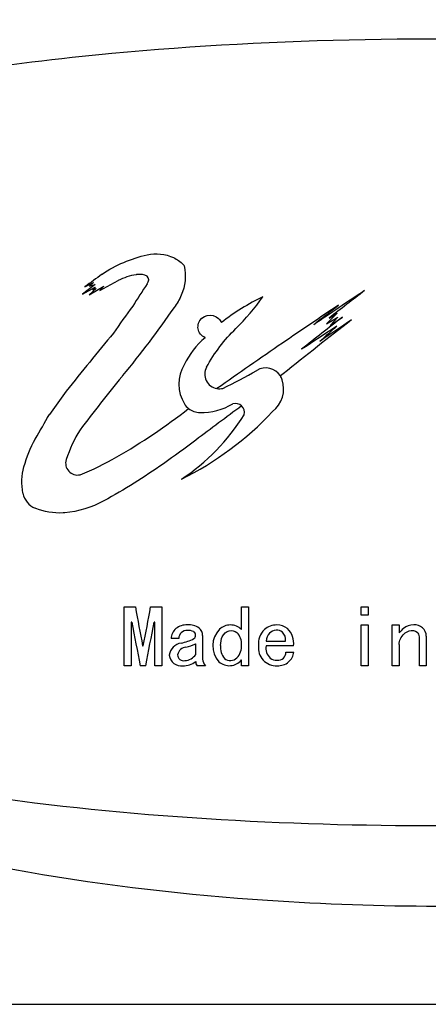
# Model space of a CAD drawing. Header units: millimetres. Extents: x -201 to 202, y 143 to 428.
# Tile 11 of 14: x 146 to 158, y 382 to 411. Entities that reach past the tile are written whole.
import ezdxf

# ---------------------------------------------------------------- set-up
doc = ezdxf.new("R2010")
doc.units = ezdxf.units.MM
doc.header["$LTSCALE"] = 0.25
doc.layers.add('CABLE TAG (BLUE)', color=7, linetype='Continuous')
doc.layers.add('FORM', color=7, linetype='Continuous')

msp = doc.modelspace()

# ---------------------------------------------------------------- linework, layer by layer
at = {"layer": 'CABLE TAG (BLUE)', "lineweight": 25}
for p, q in [((147.7834, 403.022), (148.0404, 403.1434)), ((148.0404, 403.1434), (147.9228, 403.0319)), ((148.2221, 402.906), (148.7707, 403.2016)), ((148.0818, 403.0887), (147.7077, 402.8035)), ((147.7077, 402.8035), (148.0818, 403.006)), ((147.9076, 402.7834), (148.3428, 403.0319)), ((148.1152, 402.9641), (147.9076, 402.7834)), ((147.9228, 403.0319), (148.0818, 403.0887)), ((148.0818, 403.006), (148.0156, 402.9284)), ((148.0156, 402.9284), (148.1152, 402.9641)), ((148.3428, 403.0319), (148.2221, 402.906)), ((155.249, 402.2362), (154.9322, 401.9272)), ((155.0049, 402.094), (155.249, 402.2362)), ((154.9322, 401.9272), (155.2656, 402.1221)), ((155.2656, 402.1221), (155.0359, 401.876)), ((155.0359, 401.876), (155.3995, 402.1221)), ((153.6502, 400.4484), (153.5652, 400.3829)), ((147.2306, 399.9348), (146.7326, 399.2468)), ((148.9469, 393.5541), (149.2751, 393.5541)), ((148.9469, 391.8167), (148.9469, 393.554)), ((149.7264, 393.5541), (150.0546, 393.5541)), ((150.0546, 393.5541), (150.0546, 391.8167)), ((152.4138, 392.8869), (152.4138, 393.554)), ((152.4138, 393.554), (152.6189, 393.554)), ((152.6189, 393.554), (152.6189, 391.8167)), ((155.9525, 393.554), (156.1576, 393.554)), ((155.9525, 393.3142), (155.9525, 393.554)), ((156.1576, 393.554), (156.1576, 393.3142)), ((156.1576, 393.3142), (155.9525, 393.3142)), ((149.1725, 393.1041), (149.152, 393.1041)), ((149.152, 393.1041), (149.152, 391.8167)), ((149.8495, 393.1041), (149.829, 393.1041)), ((149.8495, 391.8167), (149.8495, 393.1041)), ((155.9525, 391.8167), (155.9525, 393.0224)), ((155.9525, 393.0224), (156.1576, 393.0224)), ((156.1576, 393.0224), (156.1576, 391.8167)), ((156.8756, 391.8167), (156.8756, 393.0224)), ((156.8756, 393.0224), (157.0807, 393.0224)), ((157.0807, 393.0224), (157.0807, 392.788)), ((151.265, 392.7075), (151.265, 392.0139)), ((157.6757, 391.8167), (157.6757, 392.6718)), ((157.8808, 392.6896), (157.8808, 391.8167)), ((149.4905, 392.406), (149.511, 392.406)), ((150.5572, 392.6184), (150.3316, 392.6184)), ((151.0598, 392.1524), (151.0598, 392.4677)), ((153.142, 392.5473), (153.7164, 392.5473)), ((153.9523, 392.406), (153.142, 392.406)), ((157.0807, 392.4413), (157.0807, 391.8167)), ((153.7267, 392.2221), (153.9626, 392.2221)), ((149.152, 391.8167), (148.9469, 391.8167)), ((149.5828, 391.8167), (149.4187, 391.8167)), ((150.0546, 391.8167), (149.8495, 391.8167)), ((151.347, 391.8167), (151.1008, 391.8167)), ((152.4138, 391.8167), (152.4138, 391.9881)), ((152.6189, 391.8167), (152.4138, 391.8167)), ((156.1576, 391.8167), (155.9525, 391.8167)), ((157.0807, 391.8167), (156.8756, 391.8167)), ((157.8808, 391.8167), (157.6757, 391.8167))]:
    msp.add_line(p, q, dxfattribs=at)
at = {"layer": 'CABLE TAG (BLUE)', "lineweight": 18}
for p, q in [((147.7834, 403.022), (148.0404, 403.1434)), ((148.0404, 403.1434), (147.9228, 403.0319)), ((148.2221, 402.906), (148.7707, 403.2016)), ((148.0818, 403.0887), (147.7077, 402.8035)), ((147.7077, 402.8035), (148.0818, 403.006)), ((147.9076, 402.7834), (148.3428, 403.0319)), ((148.1152, 402.9641), (147.9076, 402.7834)), ((147.9228, 403.0319), (148.0818, 403.0887)), ((148.0818, 403.006), (148.0156, 402.9284)), ((148.0156, 402.9284), (148.1152, 402.9641)), ((148.3428, 403.0319), (148.2221, 402.906)), ((155.249, 402.2362), (154.9322, 401.9272)), ((155.0049, 402.094), (155.249, 402.2362)), ((154.9322, 401.9272), (155.2656, 402.1221)), ((155.2656, 402.1221), (155.0359, 401.876)), ((155.0359, 401.876), (155.3995, 402.1221)), ((153.6502, 400.4484), (153.5652, 400.3829)), ((147.2306, 399.9348), (146.7326, 399.2468)), ((148.9469, 393.5541), (149.2751, 393.5541)), ((148.9469, 391.8167), (148.9469, 393.554)), ((149.7264, 393.5541), (150.0546, 393.5541)), ((150.0546, 393.5541), (150.0546, 391.8167)), ((152.4138, 392.8869), (152.4138, 393.554)), ((152.4138, 393.554), (152.6189, 393.554)), ((152.6189, 393.554), (152.6189, 391.8167)), ((155.9525, 393.554), (156.1576, 393.554)), ((155.9525, 393.3142), (155.9525, 393.554)), ((156.1576, 393.554), (156.1576, 393.3142)), ((156.1576, 393.3142), (155.9525, 393.3142)), ((149.1725, 393.1041), (149.152, 393.1041)), ((149.152, 393.1041), (149.152, 391.8167)), ((149.8495, 393.1041), (149.829, 393.1041)), ((149.8495, 391.8167), (149.8495, 393.1041)), ((155.9525, 391.8167), (155.9525, 393.0224)), ((155.9525, 393.0224), (156.1576, 393.0224)), ((156.1576, 393.0224), (156.1576, 391.8167)), ((156.8756, 391.8167), (156.8756, 393.0224)), ((156.8756, 393.0224), (157.0807, 393.0224)), ((157.0807, 393.0224), (157.0807, 392.788)), ((151.265, 392.7075), (151.265, 392.0139)), ((157.6757, 391.8167), (157.6757, 392.6718)), ((157.8808, 392.6896), (157.8808, 391.8167)), ((149.4905, 392.406), (149.511, 392.406)), ((150.5572, 392.6184), (150.3316, 392.6184)), ((151.0598, 392.1524), (151.0598, 392.4677)), ((153.142, 392.5473), (153.7164, 392.5473)), ((153.9523, 392.406), (153.142, 392.406)), ((157.0807, 392.4413), (157.0807, 391.8167)), ((153.7267, 392.2221), (153.9626, 392.2221)), ((149.152, 391.8167), (148.9469, 391.8167)), ((149.5828, 391.8167), (149.4187, 391.8167)), ((150.0546, 391.8167), (149.8495, 391.8167)), ((151.347, 391.8167), (151.1008, 391.8167)), ((152.4138, 391.8167), (152.4138, 391.9881)), ((152.6189, 391.8167), (152.4138, 391.8167)), ((156.1576, 391.8167), (155.9525, 391.8167)), ((157.0807, 391.8167), (156.8756, 391.8167)), ((157.8808, 391.8167), (157.6757, 391.8167))]:
    msp.add_line(p, q, dxfattribs=at)
at = {"layer": 'CABLE TAG (BLUE)', "lineweight": 25}
for centre, radius, start, end in [((203.8972, 325.6114), 95.6094, 125.56311, 125.9378), ((225.1853, 353.7367), 90.2594, 146.837118, 147.340582), ((149.5011, 403.2214), 0.1681, 318.70712, 41.29288), ((237.4776, 279.7302), 147.6537, 123.465611, 124.168814), ((231.9294, 303.5462), 125.0162, 127.366335, 127.974881), ((155.9903, 396.6169), 6.7791, 115.69934, 127.97293), ((238.9385, 337.3196), 110.8824, 144.031923, 144.537865), ((196.4209, 339.5944), 75.1358, 123.193143, 124.720463), ((230.3508, 305.2874), 122.797, 127.682486, 128.11798), ((271.3646, 253.3023), 188.4374, 127.876034, 128.659246), ((253.959, 275.7711), 160.2453, 127.955834, 128.504974), ((248.2186, 265.1112), 165.2734, 124.052849, 124.446316), ((290.3361, 284.9993), 183.5466, 140.540305, 141.230224), ((268.3839, 228.1242), 207.3282, 123.075681, 123.420086), ((241.9905, 304.7694), 130.2001, 131.783814, 132.080148), ((152.8966, 399.6698), 2.4139, 130.17499, 154.32176), ((311.4738, 171.4595), 278.8663, 124.474231, 124.958152), ((151.6825, 400.1413), 1.1199, 149.13808, 211.42869), ((151.7598, 400.4369), 0.4328, 151.30225, 260.65497), ((146.2841, 411.7577), 12.9992, 295.40555, 300.42453), ((153.1301, 400.1035), 0.5171, 32.71323, 120.60753), ((152.8069, 400.0026), 0.855, 307.99399, 18.32508), ((153.1237, 400.1031), 0.5227, 18.7875, 32.37024), ((151.7616, 400.4425), 0.4384, 260.54853, 283.1115), ((146.3863, 405.8883), 9.5544, 296.42151, 316.64283), ((151.1733, 399.8297), 0.523, 211.38321, 232.06211), ((151.1768, 399.8306), 0.5259, 231.83439, 270.68364), ((151.223, 401.1541), 1.8498, 268.76187, 300.31518), ((152.237, 399.3051), 0.2647, 46.34599, 107.6579), ((152.2303, 399.3019), 0.2708, 346.16714, 45.81865), ((147.2492, 402.4879), 6.1698, 303.31305, 328.20489), ((151.2252, 396.5934), 4.206, 148.50509, 161.75563), ((147.5608, 397.8017), 0.3475, 161.80239, 282.97464), ((146.5429, 397.0304), 0.604, 190.77968, 247.90182), ((272.609, 416.1007), 125.3779, 190.359829, 190.893611), ((27.5117, 415.8913), 124.2392, 349.103657, 349.642317), ((258.0032, 413.2469), 110.6791, 190.485843, 191.16438), ((40.2264, 413.3938), 111.4648, 348.83836, 349.512125), ((150.7859, 392.5267), 0.4964, 86.79324, 128.74644), ((150.8609, 392.4869), 0.5376, 55.88407, 95.04042), ((150.9759, 392.7111), 0.2891, 359.31509, 49.82207), ((152.0901, 392.548), 0.4744, 90.55333, 132.83769), ((152.0835, 392.5522), 0.4702, 45.38019, 89.75145), ((153.4502, 392.4782), 0.5443, 88.96983, 131.33605), ((153.4606, 392.504), 0.5183, 52.25302, 90.07179), ((157.4976, 392.5714), 0.4512, 88.22469, 130.6138), ((157.546, 392.6893), 0.3348, 0.08168, 95.89839), ((150.7441, 392.6006), 0.4129, 130.63997, 177.53271), ((150.8057, 392.6114), 0.2486, 88.17291, 178.39537), ((150.8429, 392.5181), 0.3431, 63.07005, 94.89144), ((150.9346, 392.7177), 0.1238, 306.661, 59.05223), ((152.2605, 392.4054), 0.6954, 135.14695, 222.40317), ((151.9503, 392.4696), 0.4649, 355.41695, 44.76478), ((153.5297, 392.4557), 0.6154, 135.51033, 184.62581), ((153.5026, 392.5263), 0.3612, 135.58924, 176.6593), ((153.4777, 392.5295), 0.3415, 96.42984, 133.0521), ((153.4545, 392.6105), 0.2588, 49.04728, 93.32432), ((153.4292, 392.5906), 0.2905, 351.43392, 47.85207), ((153.3695, 392.4898), 0.5888, 351.82064, 46.07655), ((157.9078, 392.1025), 1.0742, 130.94398, 140.34442), ((157.5034, 392.674), 0.1723, 359.27494, 50.00465), ((150.6879, 392.0793), 0.4104, 98.25472, 173.40646), ((150.7884, 392.0963), 0.2662, 93.4009, 169.73576), ((150.2864, 394.0712), 1.6224, 282.19082, 296.42861), ((150.3958, 393.8296), 1.5151, 284.40282, 295.99496), ((152.297, 392.3531), 0.5025, 172.9421, 219.83602), ((151.93, 392.3853), 0.4861, 316.13361, 5.56545), ((153.4449, 392.3478), 0.5317, 173.70895, 272.73711), ((153.5587, 392.3423), 0.4215, 171.30518, 225.85249), ((150.6284, 392.1628), 0.35, 185.97608, 278.52795), ((150.7015, 392.1413), 0.1751, 179.18827, 283.3147), ((150.7299, 392.3611), 0.3904, 271.75688, 327.69397), ((152.0858, 392.2534), 0.2826, 231.82815, 313.52767), ((153.493, 392.2122), 0.2339, 264.409, 2.40995), ((153.5008, 392.2763), 0.465, 311.47465, 353.30003), ((150.6978, 392.3899), 0.5735, 268.25028, 309.13719), ((151.2244, 391.9269), 0.1656, 173.70192, 221.73599), ((151.563, 392.0222), 0.2981, 181.58838, 223.58465), ((152.0557, 392.282), 0.4633, 228.22577, 320.6246), ((153.45, 392.2894), 0.3106, 233.469, 273.74502), ((153.49, 392.3271), 0.5108, 267.78198, 308.60256)]:
    msp.add_arc(centre, radius, start, end, dxfattribs=at)
at = {"layer": 'CABLE TAG (BLUE)', "lineweight": 18}
for centre, radius, start, end in [((203.8972, 325.6114), 95.6094, 125.56311, 125.9378), ((225.1853, 353.7367), 90.2594, 146.837118, 147.340582), ((149.5011, 403.2214), 0.1681, 318.70712, 41.29288), ((237.4776, 279.7302), 147.6537, 123.465611, 124.168814), ((231.9294, 303.5462), 125.0162, 127.366335, 127.974881), ((155.9903, 396.6169), 6.7791, 115.69934, 127.97293), ((238.9385, 337.3196), 110.8824, 144.031923, 144.537865), ((196.4209, 339.5944), 75.1358, 123.193143, 124.720463), ((230.3508, 305.2874), 122.797, 127.682486, 128.11798), ((271.3646, 253.3023), 188.4374, 127.876034, 128.659246), ((253.959, 275.7711), 160.2453, 127.955834, 128.504974), ((248.2186, 265.1112), 165.2734, 124.052849, 124.446316), ((290.3361, 284.9993), 183.5466, 140.540305, 141.230224), ((268.3839, 228.1242), 207.3282, 123.075681, 123.420086), ((241.9905, 304.7694), 130.2001, 131.783814, 132.080148), ((152.8966, 399.6698), 2.4139, 130.17499, 154.32176), ((311.4738, 171.4595), 278.8663, 124.474231, 124.958152), ((151.6825, 400.1413), 1.1199, 149.13808, 211.42869), ((151.7598, 400.4369), 0.4328, 151.30225, 260.65497), ((146.2841, 411.7577), 12.9992, 295.40555, 300.42453), ((153.1301, 400.1035), 0.5171, 32.71323, 120.60753), ((152.8069, 400.0026), 0.855, 307.99399, 18.32508), ((153.1237, 400.1031), 0.5227, 18.7875, 32.37024), ((151.7616, 400.4425), 0.4384, 260.54853, 283.1115), ((146.3863, 405.8883), 9.5544, 296.42151, 316.64283), ((151.1733, 399.8297), 0.523, 211.38321, 232.06211), ((151.1768, 399.8306), 0.5259, 231.83439, 270.68364), ((151.223, 401.1541), 1.8498, 268.76187, 300.31518), ((152.237, 399.3051), 0.2647, 46.34599, 107.6579), ((152.2303, 399.3019), 0.2708, 346.16714, 45.81865), ((147.2492, 402.4879), 6.1698, 303.31305, 328.20489), ((151.2252, 396.5934), 4.206, 148.50509, 161.75563), ((147.5608, 397.8017), 0.3475, 161.80239, 282.97464), ((146.5429, 397.0304), 0.604, 190.77968, 247.90182), ((272.609, 416.1007), 125.3779, 190.359829, 190.893611), ((27.5117, 415.8913), 124.2392, 349.103657, 349.642317), ((258.0032, 413.2469), 110.6791, 190.485843, 191.16438), ((40.2264, 413.3938), 111.4648, 348.83836, 349.512125), ((150.7859, 392.5267), 0.4964, 86.79324, 128.74644), ((150.8609, 392.4869), 0.5376, 55.88407, 95.04042), ((150.9759, 392.7111), 0.2891, 359.31509, 49.82207), ((152.0901, 392.548), 0.4744, 90.55333, 132.83769), ((152.0835, 392.5522), 0.4702, 45.38019, 89.75145), ((153.4502, 392.4782), 0.5443, 88.96983, 131.33605), ((153.4606, 392.504), 0.5183, 52.25302, 90.07179), ((157.4976, 392.5714), 0.4512, 88.22469, 130.6138), ((157.546, 392.6893), 0.3348, 0.08168, 95.89839), ((150.7441, 392.6006), 0.4129, 130.63997, 177.53271), ((150.8057, 392.6114), 0.2486, 88.17291, 178.39537), ((150.8429, 392.5181), 0.3431, 63.07005, 94.89144), ((150.9346, 392.7177), 0.1238, 306.661, 59.05223), ((152.2605, 392.4054), 0.6954, 135.14695, 222.40317), ((151.9503, 392.4696), 0.4649, 355.41695, 44.76478), ((153.5297, 392.4557), 0.6154, 135.51033, 184.62581), ((153.5026, 392.5263), 0.3612, 135.58924, 176.6593), ((153.4777, 392.5295), 0.3415, 96.42984, 133.0521), ((153.4545, 392.6105), 0.2588, 49.04728, 93.32432), ((153.4292, 392.5906), 0.2905, 351.43392, 47.85207), ((153.3695, 392.4898), 0.5888, 351.82064, 46.07655), ((157.9078, 392.1025), 1.0742, 130.94398, 140.34442), ((157.5034, 392.674), 0.1723, 359.27494, 50.00465), ((150.6879, 392.0793), 0.4104, 98.25472, 173.40646), ((150.7884, 392.0963), 0.2662, 93.4009, 169.73576), ((150.2864, 394.0712), 1.6224, 282.19082, 296.42861), ((150.3958, 393.8296), 1.5151, 284.40282, 295.99496), ((152.297, 392.3531), 0.5025, 172.9421, 219.83602), ((151.93, 392.3853), 0.4861, 316.13361, 5.56545), ((153.4449, 392.3478), 0.5317, 173.70895, 272.73711), ((153.5587, 392.3423), 0.4215, 171.30518, 225.85249), ((150.6284, 392.1628), 0.35, 185.97608, 278.52795), ((150.7015, 392.1413), 0.1751, 179.18827, 283.3147), ((150.7299, 392.3611), 0.3904, 271.75688, 327.69397), ((152.0858, 392.2534), 0.2826, 231.82815, 313.52767), ((153.493, 392.2122), 0.2339, 264.409, 2.40995), ((153.5008, 392.2763), 0.465, 311.47465, 353.30003), ((150.6978, 392.3899), 0.5735, 268.25028, 309.13719), ((151.2244, 391.9269), 0.1656, 173.70192, 221.73599), ((151.563, 392.0222), 0.2981, 181.58838, 223.58465), ((152.0557, 392.282), 0.4633, 228.22577, 320.6246), ((153.45, 392.2894), 0.3106, 233.469, 273.74502), ((153.49, 392.3271), 0.5108, 267.78198, 308.60256)]:
    msp.add_arc(centre, radius, start, end, dxfattribs=at)
at = {"layer": 'CABLE TAG (BLUE)'}
for points, knots in [([(158.2043, 412.7156), (153.0614, 412.7134), (147.8712, 412.2068), (139.1904, 410.2142), (135.1862, 408.8906), (129.4001, 405.4516), (126.6325, 403.184), (125.8911, 400.2141)], [5.6003084, 5.6003084, 5.6003084, 5.6003084, 7.9254145, 7.9254145, 9.6774696, 9.6774696, 10.9998668, 10.9998668, 10.9998668, 10.9998668]), ([(188.0347, 400.2141), (188.0231, 400.2642), (187.7504, 401.3907), (187.1832, 402.4306), (185.3955, 404.6531), (183.84, 405.7185), (180.0638, 407.6023), (177.5848, 408.3195), (171.4496, 409.6229), (167.3489, 410.0272), (158.7008, 410.447), (153.4397, 410.3669), (145.445, 409.6158), (142.1912, 409.1425), (137.045, 407.7753), (134.9005, 407.0074), (131.4083, 404.9334), (129.9475, 403.6617), (128.7409, 401.4204), (128.5158, 400.8263), (128.3755, 400.2141)], [0.01035204, 0.01035204, 0.01035204, 0.01035204, 0.01141096, 0.03423289, 0.03423289, 0.07201313, 0.07201313, 0.12491301, 0.12491301, 0.20567559, 0.20567559, 0.30946049, 0.30946049, 0.37654152, 0.37654152, 0.42356393, 0.42356393, 0.46458948, 0.46458948, 0.47834761, 0.47834761, 0.47834761, 0.47834761]), ([(125.8908, 397.2141), (126.4248, 395.0908), (128.0323, 393.2721), (132.5272, 389.8123), (136.0149, 388.3469), (143.655, 385.975), (148.463, 385.2011), (154.8562, 384.7705), (156.5308, 384.7134), (158.2043, 384.7128)], [11.4633396, 11.4633396, 11.4633396, 11.4633396, 12.5062175, 12.5062175, 14.0513399, 14.0513399, 16.2097838, 16.2097838, 16.9744391, 16.9744391, 16.9744391, 16.9744391]), ([(128.375, 397.2141), (128.8083, 395.3247), (130.0202, 393.766), (133.1116, 391.3014), (135.1197, 390.3832), (139.967, 388.7391), (143.2134, 388.1462), (150.725, 387.2222), (155.4689, 387.0361), (164.0098, 387.1664), (168.3905, 387.4515), (175.1876, 388.53), (178.0568, 389.1712), (182.493, 390.9387), (184.3894, 391.9716), (186.8837, 394.4576), (187.6965, 395.7496), (188.0336, 397.2141)], [0.50033028, 0.50033028, 0.50033028, 0.50033028, 0.54308094, 0.54308094, 0.58893761, 0.58893761, 0.65818618, 0.65818618, 0.75761553, 0.75761553, 0.84813874, 0.84813874, 0.91060622, 0.91060622, 0.95517612, 0.95517612, 0.98889495, 0.98889495, 0.98889495, 0.98889495])]:
    msp.add_open_spline(points, degree=3, knots=knots, dxfattribs=at)
at = {"layer": 'CABLE TAG (BLUE)', "lineweight": 25}
for points, knots in [([(148.2908, 403.3873), (148.6965, 403.6672), (149.149, 403.8581), (149.8782, 404.0193), (150.2953, 403.9809), (150.6075, 403.761), (150.6924, 403.68)], [0, 0, 0, 0, 1, 1, 1.524008, 1.7616449, 1.7616449, 1.7616449, 1.7616449]), ([(149.6275, 403.3324), (149.538, 403.3771), (149.4201, 403.3949), (149.1276, 403.3521), (148.9334, 403.2888), (148.7707, 403.2016)], [0, 0, 0, 0, 1, 1.1167322, 2.9167356, 2.9167356, 2.9167356, 2.9167356]), ([(150.6928, 403.6796), (150.7042, 403.6688), (150.7125, 403.6547), (150.7854, 403.3389), (150.7346, 402.908), (150.5079, 402.518), (150.4201, 402.408)], [0, 0, 0, 0, 0.9889197, 0.9889197, 20.7019194, 29.7443482, 29.7443482, 29.7443482, 29.7443482]), ([(151.3802, 400.6447), (151.6208, 401.0757), (151.9071, 401.4487), (152.5379, 402.0679), (152.8134, 402.3904), (153.0505, 402.7255)], [0, 0, 0, 0, 1, 1, 1.8437753, 1.8437753, 1.8437753, 1.8437753]), ([(150.4201, 402.408), (149.9396, 401.718), (149.4257, 401.0353), (148.4601, 399.8568), (148.0402, 399.3207), (147.6388, 398.7907)], [0, 0, 0, 0, 1, 1.0158545, 1.8009986, 1.8009986, 1.8009986, 1.8009986]), ([(151.3394, 401.5142), (151.2847, 401.5374), (151.1418, 401.6556), (151.1083, 401.8253), (151.2256, 402.1829), (151.5545, 402.2549), (151.7756, 402.0422), (151.7997, 402.0055), (151.8192, 401.9609)], [0, 0, 0, 0, 0.12389318, 0.37167954, 0.37167954, 0.89546486, 0.89546486, 0.99999986, 0.99999986, 0.99999986, 0.99999986]), ([(152.4193, 399.4963), (151.964, 399.1629), (151.1918, 398.5823), (149.875, 397.6003), (148.9501, 397.0219), (147.9863, 396.4933), (147.5749, 396.3687), (146.8793, 396.3141), (146.5733, 396.3644), (146.3157, 396.4708)], [0.0000011, 0.0000011, 0.0000011, 0.0000011, 1.0102985, 1.7226771, 2.9727554, 2.9727554, 3.7065267, 3.7388752, 4.2373446, 4.2373446, 4.2373446, 4.2373446]), ([(147.6388, 397.463), (148.0112, 397.6083), (148.3757, 397.7895), (149.461, 398.4118), (150.1759, 398.8917), (150.8517, 399.417)], [0, 0, 0, 0, 1.1543793, 1.1543793, 3.5814679, 3.5814679, 3.5814679, 3.5814679]), ([(145.9496, 396.9174), (145.8994, 397.1807), (145.9153, 397.4416), (146.0573, 397.9918), (146.1677, 398.2605), (146.4547, 398.7616), (146.5936, 399.0042), (146.7326, 399.2468)], [0, 0, 0, 0, 1.0774078, 1.0774078, 2.3189238, 2.3189238, 3.4857137, 3.4857137, 3.4857137, 3.4857137]), ([(151.7983, 392.4148), (151.7983, 392.5085), (151.8215, 392.6892), (152.0252, 392.8962), (152.2176, 392.8518), (152.2804, 392.797)], [0.0013756, 0.0013756, 0.0013756, 0.0013756, 0.688726, 1.3128306, 1.8966329, 1.8966329, 1.8966329, 1.8966329]), ([(157.0807, 392.4414), (157.0807, 392.5672), (157.1522, 392.7226), (157.3925, 392.8809), (157.5507, 392.8613), (157.6141, 392.806)], [0.0019055, 0.0019055, 0.0019055, 0.0019055, 1.0130926, 1.4393228, 2.0793021, 2.0793021, 2.0793021, 2.0793021])]:
    msp.add_open_spline(points, degree=3, knots=knots, dxfattribs=at)
at = {"layer": 'CABLE TAG (BLUE)', "lineweight": 18}
for points, knots in [([(148.2908, 403.3873), (148.6965, 403.6672), (149.149, 403.8581), (149.8782, 404.0193), (150.2953, 403.9809), (150.6075, 403.761), (150.6924, 403.68)], [0, 0, 0, 0, 1, 1, 1.524008, 1.7616449, 1.7616449, 1.7616449, 1.7616449]), ([(149.6275, 403.3324), (149.538, 403.3771), (149.4201, 403.3949), (149.1276, 403.3521), (148.9334, 403.2888), (148.7707, 403.2016)], [0, 0, 0, 0, 1, 1.1167322, 2.9167356, 2.9167356, 2.9167356, 2.9167356]), ([(150.6928, 403.6796), (150.7042, 403.6688), (150.7125, 403.6547), (150.7854, 403.3389), (150.7346, 402.908), (150.5079, 402.518), (150.4201, 402.408)], [0, 0, 0, 0, 0.9889197, 0.9889197, 20.7019194, 29.7443482, 29.7443482, 29.7443482, 29.7443482]), ([(151.3802, 400.6447), (151.6208, 401.0757), (151.9071, 401.4487), (152.5379, 402.0679), (152.8134, 402.3904), (153.0505, 402.7255)], [0, 0, 0, 0, 1, 1, 1.8437753, 1.8437753, 1.8437753, 1.8437753]), ([(150.4201, 402.408), (149.9396, 401.718), (149.4257, 401.0353), (148.4601, 399.8568), (148.0402, 399.3207), (147.6388, 398.7907)], [0, 0, 0, 0, 1, 1.0158545, 1.8009986, 1.8009986, 1.8009986, 1.8009986]), ([(151.3394, 401.5142), (151.2847, 401.5374), (151.1418, 401.6556), (151.1083, 401.8253), (151.2256, 402.1829), (151.5545, 402.2549), (151.7756, 402.0422), (151.7997, 402.0055), (151.8192, 401.9609)], [0, 0, 0, 0, 0.12389318, 0.37167954, 0.37167954, 0.89546486, 0.89546486, 0.99999986, 0.99999986, 0.99999986, 0.99999986]), ([(152.4193, 399.4963), (151.964, 399.1629), (151.1918, 398.5823), (149.875, 397.6003), (148.9501, 397.0219), (147.9863, 396.4933), (147.5749, 396.3687), (146.8793, 396.3141), (146.5733, 396.3644), (146.3157, 396.4708)], [0.0000011, 0.0000011, 0.0000011, 0.0000011, 1.0102985, 1.7226771, 2.9727554, 2.9727554, 3.7065267, 3.7388752, 4.2373446, 4.2373446, 4.2373446, 4.2373446]), ([(147.6388, 397.463), (148.0112, 397.6083), (148.3757, 397.7895), (149.461, 398.4118), (150.1759, 398.8917), (150.8517, 399.417)], [0, 0, 0, 0, 1.1543793, 1.1543793, 3.5814679, 3.5814679, 3.5814679, 3.5814679]), ([(145.9496, 396.9174), (145.8994, 397.1807), (145.9153, 397.4416), (146.0573, 397.9918), (146.1677, 398.2605), (146.4547, 398.7616), (146.5936, 399.0042), (146.7326, 399.2468)], [0, 0, 0, 0, 1.0774078, 1.0774078, 2.3189238, 2.3189238, 3.4857137, 3.4857137, 3.4857137, 3.4857137]), ([(151.7983, 392.4148), (151.7983, 392.5085), (151.8215, 392.6892), (152.0252, 392.8962), (152.2176, 392.8518), (152.2804, 392.797)], [0.0013756, 0.0013756, 0.0013756, 0.0013756, 0.688726, 1.3128306, 1.8966329, 1.8966329, 1.8966329, 1.8966329]), ([(157.0807, 392.4414), (157.0807, 392.5672), (157.1522, 392.7226), (157.3925, 392.8809), (157.5507, 392.8613), (157.6141, 392.806)], [0.0019055, 0.0019055, 0.0019055, 0.0019055, 1.0130926, 1.4393228, 2.0793021, 2.0793021, 2.0793021, 2.0793021])]:
    msp.add_open_spline(points, degree=3, knots=knots, dxfattribs=at)
at = {"layer": 'FORM'}
msp.add_lwpolyline([(196.4784, 422.7158), (119.3906, 422.7158), (119.3906, 381.8089), (196.4784, 381.8089)], close=True, dxfattribs=at)

doc.saveas('drawing.dxf')
